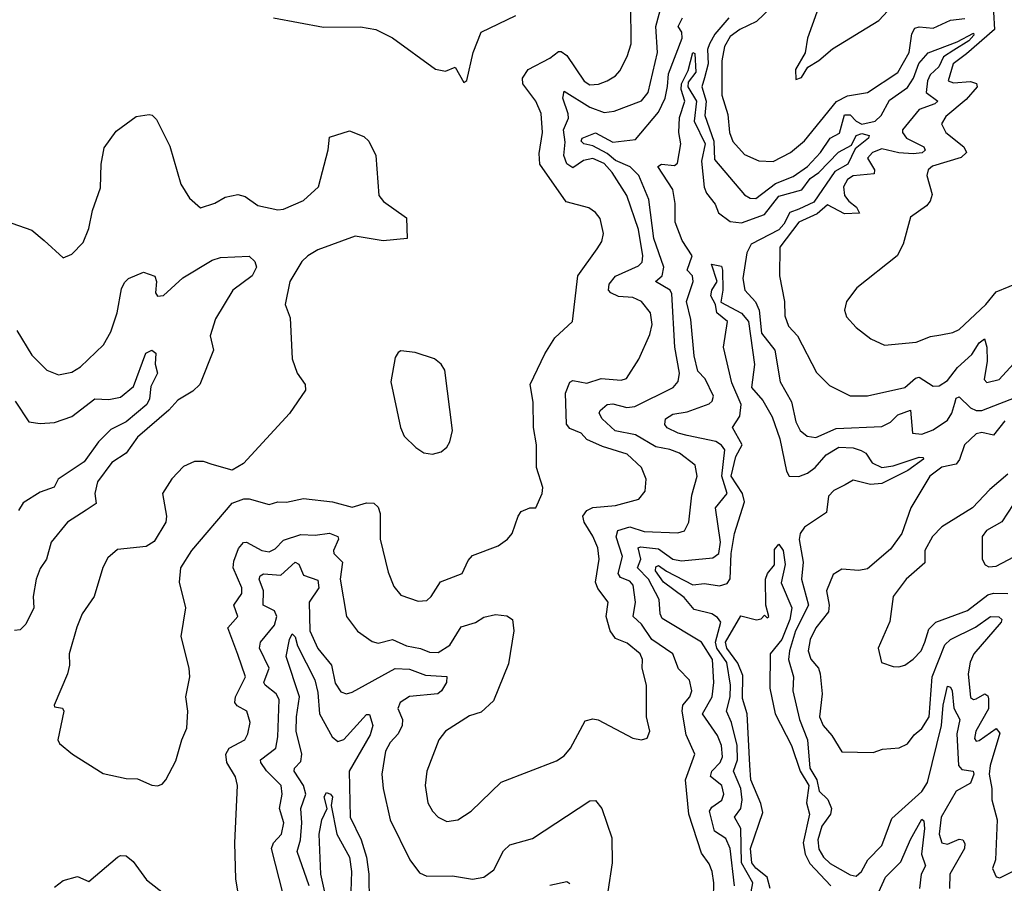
# Model space of a CAD drawing. Extents: x 1493970 to 1595317, y 729910 to 844791.
# Tile 125 of 256: x 1499963 to 1503403, y 806534 to 809549. Entities that reach past the tile are written whole.
import ezdxf

# ---------------------------------------------------------------- set-up
doc = ezdxf.new("R2010")
doc.units = 0

msp = doc.modelspace()

# ---------------------------------------------------------------- linework, layer by layer
at = {"layer": '0CON10XD'}
for points in [[(1501984.3, 807104.3), (1502105, 807040), (1502135, 807034), (1502155, 807040), (1502164.3, 807065), (1502152.7, 807115), (1502152.5, 807225), (1502137.5, 807285), (1502139.2, 807315), (1502130.7, 807335), (1502085, 807371.8), (1502045, 807388.8), (1502025.9, 807415), (1502012.2, 807465), (1502019.1, 807515), (1501983, 807563), (1501974.7, 807585), (1501987.2, 807665), (1501983.1, 807705), (1501965.8, 807745.8), (1501934.7, 807795), (1501930.7, 807815), (1501944.5, 807835), (1501965, 807845.7), (1502045, 807852.4), (1502126.7, 807875), (1502147.8, 807902.2), (1502152.2, 807945), (1502135.6, 807985), (1502085, 808032.5), (1501999, 808059), (1501945, 808083.2), (1501925.2, 808105.2), (1501885, 808121.4), (1501873.8, 808136.2), (1501869.5, 808245), (1501885, 808283.6), (1501895, 808289.6), (1501945, 808279.4), (1501995, 808296.5), (1502065, 808290), (1502083.4, 808296.6), (1502126, 808364), (1502165, 808450), (1502172.2, 808485), (1502167.3, 808525), (1502135.2, 808565.2), (1502105, 808579.2), (1502055, 808582.7), (1502028.2, 808595), (1502020.3, 808605), (1502022.3, 808625), (1502045, 808653.4), (1502125, 808689.5), (1502137.6, 808702.4), (1502140.7, 808725), (1502125, 808816.7), (1502084.8, 808935), (1502033.3, 809015), (1502005, 809047.4), (1501965, 809064.9), (1501932.4, 809057.6), (1501895, 809031.9), (1501875, 809045.9), (1501863.8, 809075), (1501869, 809121), (1501862.9, 809165), (1501880.2, 809205), (1501879.8, 809220.2), (1501860.3, 809275), (1501865, 809299.2), (1501955, 809244.1), (1502005, 809225.2), (1502040.3, 809229.7), (1502135, 809266.3), (1502158.7, 809295), (1502191.5, 809435), (1502185.2, 809525), (1502209, 809611)], [(1502612.4, 809615), (1502536.9, 809543.1), (1502478.8, 809515), (1502445, 809490.9), (1502425.5, 809455.5), (1502416.2, 809405), (1502416.6, 809285), (1502437.5, 809217.5), (1502442.9, 809155), (1502454.3, 809124.3), (1502495, 809078.5), (1502545, 809055.8), (1502595, 809054), (1502655.6, 809085), (1502705, 809126.2), (1502817, 809263), (1502855, 809282.9), (1502924.7, 809295.3), (1503030.9, 809365), (1503070.5, 809435), (1503080, 809500), (1503090.5, 809519.5), (1503105, 809524.1), (1503155, 809519.8), (1503215, 809547.5), (1503265, 809553)], [(1502747.5, 809575), (1502716, 809485), (1502707, 809433), (1502674, 809375), (1502675, 809340), (1502695, 809347.5), (1502717, 809383), (1502755, 809406.2), (1502802.3, 809447.7), (1502965, 809546.2), (1503026.9, 809613.1)], [(1499935, 808838), (1500005, 808814), (1500048.5, 808778.5), (1500115, 808717.5), (1500145, 808730), (1500185, 808771.2), (1500205, 808820), (1500217.4, 808882.6), (1500245, 808962.5), (1500247.1, 809045), (1500258.3, 809101.7), (1500300.3, 809159.7), (1500369.5, 809210.5), (1500415, 809218), (1500425.7, 809215.7), (1500440.5, 809200.5), (1500487.4, 809107.4), (1500525.8, 808975), (1500555.7, 808925.7), (1500595, 808892.5), (1500645, 808908), (1500680.7, 808929.3), (1500725, 808938.2), (1500751.2, 808931.2), (1500795, 808900.4), (1500865, 808884.6), (1500885, 808887.3), (1500955, 808917.3), (1501006.9, 808965), (1501040.6, 809095), (1501045, 809138.8), (1501115, 809161.2), (1501165, 809141.2), (1501183.3, 809125), (1501207.1, 809075), (1501218.2, 808935), (1501234.2, 808914.2), (1501315, 808856.7), (1501316.2, 808785), (1501233.2, 808776.8), (1501135, 808793.5), (1501004.5, 808745), (1500969.6, 808725), (1500948.5, 808705), (1500907.3, 808635), (1500890.8, 808555), (1500908.3, 808508.3), (1500914.5, 808364.5), (1500931.9, 808315), (1500960, 808275), (1500961.1, 808255), (1500906.2, 808173.8), (1500745, 807999.4), (1500705, 807976), (1500635.8, 807995.8), (1500605, 808006), (1500574.2, 808005.8), (1500535, 807988.8), (1500495, 807946.2), (1500461.9, 807895), (1500475.5, 807815.5), (1500473.8, 807795), (1500432.7, 807727.3), (1500405, 807710), (1500305, 807699.1), (1500270.5, 807669.5), (1500254, 807636), (1500223.6, 807535), (1500181.8, 807475), (1500162.4, 807427.6), (1500135.5, 807335), (1500137.3, 807295), (1500130, 807265), (1500082.9, 807155), (1500085, 807150), (1500112.5, 807145), (1500117.5, 807135), (1500096.7, 807035), (1500101.7, 807021.7), (1500147.5, 806985), (1500255, 806916.7), (1500335, 806900), (1500375, 806898.8), (1500425, 806876.2), (1500445, 806873.8), (1500460.5, 806879.5), (1500473.8, 806895), (1500508.9, 806961.1), (1500529.2, 807035), (1500547.5, 807075), (1500550, 807135), (1500543.1, 807185), (1500557.1, 807255), (1500555.6, 807285), (1500527.1, 807395), (1500543.2, 807495), (1500521.1, 807585), (1500525.8, 807635), (1500564.5, 807695.5), (1500705, 807860.5), (1500746, 807876), (1500765, 807876.2), (1500835, 807856.2), (1500865, 807866), (1500895, 807864.3), (1500955, 807876.7), (1501055.8, 807865.8), (1501125, 807846.8), (1501175, 807862), (1501200.3, 807860.3), (1501215, 807846.9), (1501222.9, 807825), (1501222.5, 807735), (1501250.5, 807619.5), (1501270.4, 807570.4), (1501295, 807540), (1501355, 807519.1), (1501385, 807521.4), (1501400.8, 807535), (1501433.7, 807586.3), (1501509.2, 807615), (1501529.9, 807660.1), (1501545, 807678.6), (1501635, 807711.4), (1501667.5, 807735), (1501684, 807755), (1501704, 807815), (1501715, 807831.2), (1501745, 807844), (1501766.7, 807845), (1501788.6, 807895), (1501791.2, 807915), (1501768.6, 807985), (1501768.5, 808065), (1501757.8, 808125), (1501756.5, 808213.5), (1501746.4, 808275), (1501797.9, 808382.1), (1501832.1, 808437.9), (1501894.2, 808495), (1501913.6, 808655), (1501980.6, 808749.4), (1501997.1, 808775), (1502002.7, 808802.7), (1501991.4, 808855), (1501975, 808875.8), (1501951.7, 808891.7), (1501872.6, 808912.6), (1501780.5, 809045), (1501778.1, 809081.9), (1501789, 809155), (1501785, 809221.2), (1501766.8, 809265), (1501721.3, 809325), (1501719.2, 809345), (1501739.5, 809375), (1501815, 809414.5), (1501845, 809438), (1501855, 809438.2), (1501874.2, 809424.2), (1501935, 809334.6), (1501955, 809322.1), (1501985, 809323.5), (1502016, 809335), (1502045, 809353.3), (1502059.5, 809370.5), (1502085, 809420), (1502099.2, 809465), (1502098.2, 809605)], [(1500850, 809555), (1501025, 809522.5), (1501154.2, 809524.2), (1501207.5, 809515), (1501265, 809486.2), (1501416.1, 809376.1), (1501450.7, 809369.3), (1501485, 809383.3), (1501515, 809330), (1501525, 809336.2), (1501547.5, 809435), (1501575, 809505.7), (1501696.8, 809563.2)], [(1502384.8, 806375), (1502387.6, 806535), (1502382.9, 806575), (1502371.9, 806601.9), (1502345, 806638.6), (1502300.5, 806775), (1502288.8, 806895), (1502321.8, 806985), (1502291.6, 807051.6), (1502277.9, 807135), (1502280.4, 807155), (1502304.1, 807185), (1502311.1, 807205), (1502303.2, 807243.2), (1502265, 807281.9), (1502245.2, 807335.2), (1502171.6, 807385), (1502135, 807437.8), (1502106.4, 807465), (1502114.6, 807515), (1502106.5, 807575), (1502095, 807588.4), (1502061.7, 807601.7), (1502054, 807615), (1502068.9, 807675), (1502046.9, 807743.1), (1502052.5, 807765), (1502095, 807778.5), (1502145, 807762.2), (1502262.4, 807757.6), (1502285.3, 807764.7), (1502301.1, 807795), (1502311, 807889), (1502330.5, 807955), (1502323, 807993), (1502268.5, 808035), (1502235, 808048.8), (1502185, 808057.3), (1502115, 808099.1), (1502043.2, 808113.2), (1501997.9, 808155), (1501987.8, 808175), (1501990.6, 808185), (1502015, 808205.3), (1502035, 808208.2), (1502084.8, 808194.8), (1502111.8, 808198.2), (1502245.8, 808264.2), (1502263.8, 808286.2), (1502268.4, 808315), (1502251.6, 808405), (1502241.7, 808591.7), (1502235.1, 808605.1), (1502184.4, 808635), (1502207.6, 808655), (1502214, 808685), (1502178.7, 808785), (1502161.2, 808921.2), (1502126.5, 809005), (1502096.1, 809035), (1502045, 809056.8), (1502015, 809081.4), (1501965, 809108.1), (1501934, 809115), (1501924.8, 809125.2), (1501927.7, 809135), (1501975, 809154.4), (1502035, 809121.9), (1502115, 809131.2), (1502194.4, 809225.6), (1502218.6, 809275), (1502225.9, 809315.9), (1502230.2, 809359.8), (1502277.7, 809485), (1502276, 809505), (1502263.2, 809525), (1502278.3, 809555)], [(1502440.6, 809555), (1502391.3, 809498.7), (1502372.6, 809465), (1502366.1, 809445), (1502367.8, 809395), (1502355, 809346.3), (1502346.5, 809315), (1502361.4, 809265), (1502357.1, 809215), (1502388.6, 809125), (1502390.3, 809060.3), (1502495, 808938), (1502515, 808925.3), (1502534.7, 808924.7), (1502603.2, 808976.8), (1502665, 809001.9), (1502715, 809036.8), (1502761, 809085), (1502795, 809134.8), (1502827.2, 809152.8), (1502845, 809216.6), (1502865, 809217), (1502885.2, 809195), (1502904.8, 809184.8), (1502951.6, 809195), (1502973.1, 809215), (1503002, 809268), (1503065, 809312.1), (1503085.4, 809344.6), (1503104.1, 809395.9), (1503137.2, 809432.8), (1503238.2, 809471.8), (1503295, 809502.5), (1503297, 809495), (1503279.5, 809475), (1503226.8, 809443.2), (1503190.3, 809419.7), (1503174, 809385), (1503143.9, 809356.1), (1503134.8, 809335.2), (1503129.8, 809295), (1503171, 809265), (1503160.3, 809255), (1503105.6, 809235), (1503047.8, 809165), (1503046.9, 809155), (1503061.1, 809135), (1503122, 809105), (1503126.9, 809093.1), (1503115.7, 809084.3), (1503085, 809080.7), (1503035, 809084), (1502975, 809098.1), (1502942.8, 809085), (1502924.7, 809065), (1502949.2, 809025), (1502948.8, 809011.2), (1502875, 809003.7), (1502855, 808991.6), (1502840.8, 808965), (1502845, 808934.7), (1502859.8, 808915), (1502886.6, 808895), (1502897, 808873), (1502845, 808871.4), (1502785, 808902.8), (1502749.4, 808870.6), (1502685, 808842.6), (1502618.5, 808755), (1502617.8, 808655), (1502635.4, 808565), (1502636.8, 808515), (1502649.1, 808479.1), (1502680.8, 808445), (1502746.6, 808316.6), (1502792, 808272), (1502865, 808235.4), (1502925, 808236.2), (1503055, 808264.7), (1503092.6, 808297.4), (1503105, 808300.9), (1503155, 808269.6), (1503175, 808271.1), (1503205, 808289.2), (1503240, 808335), (1503289.5, 808380.5), (1503315, 808421.1), (1503334.1, 808434.1), (1503341.7, 808405), (1503342.9, 808357.1), (1503332.7, 808292.7), (1503342.1, 808282.1), (1503385, 808292.7), (1503435, 808346.9)], [(1503365.6, 809575), (1503368.2, 809515), (1503270.7, 809429.3), (1503224.4, 809395), (1503207.1, 809335), (1503225, 809328.2), (1503285, 809333.8), (1503305.7, 809325.7), (1503308.5, 809315), (1503269.9, 809270.1), (1503198.7, 809211.3), (1503183.6, 809185), (1503198.8, 809155), (1503261.1, 809105), (1503271.1, 809085), (1503252.2, 809067.8), (1503152.4, 809037.6), (1503137.5, 809025), (1503132.5, 809005), (1503150.9, 808939.1), (1503144.4, 808915), (1503131.1, 808898.9), (1503075, 808860), (1503050, 808765), (1503028.8, 808725), (1502887.4, 808612.6), (1502851.4, 808565), (1502844.3, 808535), (1502852, 808512), (1502885, 808474.3), (1502936.2, 808435), (1502985, 808412.2), (1503095, 808422.5), (1503145, 808442.7), (1503180.9, 808449.1), (1503223.6, 808456.4), (1503245, 808466.7), (1503338.2, 808555), (1503375, 808599.2), (1503465, 808636.5)], [(1502460.6, 806525), (1502445, 806655.6), (1502430.3, 806690.3), (1502390, 806715), (1502373.2, 806785), (1502380.8, 806799.2), (1502416.3, 806823.7), (1502423, 806845), (1502416.2, 806875), (1502376.5, 806906.5), (1502380.7, 806925), (1502410, 806955), (1502418.4, 806975), (1502415.2, 807015), (1502400.6, 807049.4), (1502348.3, 807125), (1502381.8, 807185), (1502387.6, 807235), (1502384, 807315), (1502345, 807375.4), (1502207.7, 807457.7), (1502200.3, 807475), (1502197.5, 807525), (1502160, 807595), (1502121.6, 807635), (1502132.6, 807665), (1502123.7, 807705), (1502132, 807708), (1502195, 807701.5), (1502245, 807665.2), (1502275, 807659), (1502385, 807670), (1502406.2, 807685), (1502411.1, 807725), (1502393.6, 807845), (1502434.7, 807895), (1502416.5, 807955), (1502426.6, 808046.6), (1502415, 808063.8), (1502395, 808076.5), (1502295, 808097.6), (1502263.5, 808105), (1502225, 808124), (1502216.4, 808135), (1502218.9, 808155), (1502245, 808171.3), (1502295, 808179.2), (1502372.2, 808207.8), (1502382.4, 808217.6), (1502386.6, 808235), (1502357.9, 808295), (1502332.3, 808322.3), (1502319.8, 808375), (1502308, 808502), (1502292.3, 808565), (1502315.4, 808635), (1502313.5, 808655), (1502295.4, 808675), (1502312.9, 808725), (1502278.1, 808778.1), (1502252.6, 808842.6), (1502252.6, 808907.4), (1502245, 808955.9), (1502193, 809037), (1502205.3, 809044.7), (1502250.2, 809039.8), (1502261.4, 809048.6), (1502272.5, 809115), (1502266.2, 809155), (1502267.8, 809207.8), (1502286.9, 809265), (1502273.6, 809305), (1502274.8, 809325), (1502298.8, 809371.2), (1502315, 809434.4), (1502321.3, 809431.3), (1502325, 809365.7), (1502299, 809331), (1502297.2, 809315), (1502328.2, 809265), (1502319.9, 809195), (1502358.3, 809115), (1502345.1, 809055), (1502354.8, 808964.8), (1502362.8, 808942.8), (1502392.7, 808905), (1502405, 808874.4), (1502445, 808844.7), (1502485, 808839.5), (1502565, 808869.3), (1502615, 808932.6), (1502695.3, 808954.7), (1502725, 808994.9), (1502754.8, 809015), (1502823.6, 809086.4), (1502869.2, 809110.8), (1502885.3, 809145), (1502905, 809151.9), (1502931.1, 809145), (1502928.2, 809135), (1502881.4, 809098.6), (1502856.6, 809045), (1502811.5, 809018.5), (1502737.9, 808912.1), (1502685, 808887.7), (1502654, 808876), (1502632.5, 808835), (1502615, 808815.7), (1502519, 808765), (1502503.7, 808735), (1502489.2, 808645), (1502496, 808605), (1502533.6, 808563.6), (1502547, 808535), (1502555.2, 808455), (1502600.8, 808395), (1502619.8, 808285), (1502659.2, 808215), (1502675.2, 808145.2), (1502689.6, 808115), (1502714.7, 808094.7), (1502745, 808090), (1502815, 808121.5), (1502975, 808129.1), (1503005, 808143.9), (1503031.2, 808168.8), (1503075, 808185.6), (1503082.5, 808105), (1503115, 808102.3), (1503155, 808117.4), (1503205, 808151.1), (1503219.7, 808175), (1503229.8, 808209.8)], [(1499953.4, 808463.4), (1500005, 808378.1), (1500057.5, 808325), (1500098.5, 808308.5), (1500145, 808318.8), (1500175, 808336.9), (1500255.9, 808414.1), (1500281, 808459), (1500303.4, 808525), (1500318.7, 808608.7), (1500328.7, 808631.3), (1500343.1, 808645), (1500395, 808667.5), (1500435, 808653.3), (1500441.4, 808635), (1500437.5, 808595), (1500445, 808584), (1500465, 808585.6), (1500532.7, 808647.3), (1500635, 808709.3), (1500665, 808718.7), (1500765, 808723.8), (1500784, 808705), (1500790.6, 808685), (1500775, 808654.6), (1500707.1, 808605), (1500646.9, 808505), (1500628.1, 808445), (1500640.6, 808395), (1500592.5, 808275), (1500567.9, 808252.1), (1500515, 808220.9), (1500484.3, 808185.7), (1500375, 808091.6), (1500334.8, 808035.2), (1500285, 808002.5), (1500234.6, 807935), (1500226.1, 807895), (1500230.6, 807859.4), (1500195, 807836.5), (1500130.5, 807795), (1500072.9, 807725), (1500056.6, 807665), (1500035, 807633.3), (1500020.7, 807595), (1500009.7, 807535), (1500012.9, 807495), (1499985, 807438.9), (1499965, 807419.1), (1499945, 807415.7)], [(1502508.3, 806448.3), (1502524.9, 806534.9), (1502485.1, 806605), (1502483, 806725), (1502460.3, 806765), (1502483, 806795), (1502487.3, 806825), (1502482.7, 806865), (1502457, 806925), (1502470.3, 806965), (1502469.3, 807015), (1502449.4, 807095), (1502432.8, 807135), (1502445.4, 807185), (1502446.8, 807225), (1502433.3, 807305), (1502399.2, 807355), (1502393.9, 807375), (1502412.3, 807445), (1502401.3, 807461.4), (1502380.9, 807475), (1502319.6, 807489.6), (1502285, 807531), (1502211.8, 807585), (1502184.9, 807625), (1502185, 807638.8), (1502195, 807643.2), (1502222.9, 807622.9), (1502315, 807576.2), (1502355, 807580.7), (1502407.8, 807572.2), (1502435, 807580.8), (1502445, 807596.2), (1502448.2, 807685), (1502460.3, 807755), (1502494.8, 807865), (1502487.9, 807895), (1502449.2, 807955), (1502465, 808023.5), (1502487.5, 808065), (1502453.1, 808125), (1502478.7, 808165), (1502483.4, 808205), (1502450.5, 808280.5), (1502421.5, 808405), (1502435.6, 808495), (1502398.8, 808525), (1502393.8, 808555), (1502377.3, 808585), (1502381.6, 808605), (1502399.4, 808635), (1502380, 808695), (1502415, 808688), (1502418.5, 808675), (1502419.4, 808605), (1502412.7, 808562.7), (1502485, 808524.7), (1502509.5, 808495), (1502530, 808345), (1502519.3, 808265), (1502559.4, 808219.4), (1502591.8, 808161.8), (1502619.1, 808085), (1502642.2, 807972.2), (1502651.1, 807955), (1502685, 807953.8), (1502715, 807965.2), (1502742.1, 807985), (1502780.5, 808029.5), (1502825, 808056.4), (1502875, 808054.4), (1502902.9, 808045), (1502919.4, 808035), (1502941.9, 808001.9), (1502975, 807985.3), (1503015, 807991), (1503105, 808021.5), (1503119.8, 808019.8), (1503121.1, 808015), (1503065.7, 807975), (1502975, 807930), (1502935, 807926.5), (1502875, 807941.6), (1502846.7, 807925), (1502807.3, 807905), (1502789.2, 807885), (1502781.7, 807828.3), (1502705, 807776.8), (1502689.5, 807755), (1502685.8, 807734.2), (1502700.3, 807655), (1502694.2, 807595), (1502719.2, 807505), (1502673.1, 807415), (1502652.2, 807345), (1502649.6, 807315), (1502667, 807255), (1502664, 807205), (1502687.7, 807105), (1502715.2, 807035), (1502724.1, 806935), (1502747.8, 806895), (1502755.8, 806855), (1502786.5, 806826.5), (1502799.7, 806795), (1502795.3, 806775), (1502765, 806733.1), (1502751.7, 806685), (1502755, 806652.5), (1502770.8, 806625), (1502795, 806602.5), (1502865, 806562.7), (1502885, 806557.9), (1502904.6, 806575), (1502925.8, 806615), (1502974.7, 806665), (1503010, 806760), (1503115, 806854.6), (1503135, 806885.4), (1503183.5, 807085), (1503188.9, 807155), (1503205, 807221.4), (1503215, 807218.1), (1503220.7, 807205), (1503226.7, 807145), (1503247.6, 807105), (1503236.8, 807055), (1503242.7, 806945), (1503255, 806931), (1503294.5, 806925), (1503296.7, 806915), (1503285, 806883.2), (1503235, 806854.8), (1503182.4, 806765), (1503175.6, 806705), (1503184.4, 806674.4), (1503205, 806670.3), (1503245, 806688.1), (1503258.5, 806685), (1503265, 806672.5), (1503263.5, 806655), (1503212.5, 806565), (1503212, 806515)], [(1499947.2, 808217.2), (1499995, 808144.5), (1500035, 808138.8), (1500085, 808142.3), (1500145, 808163.2), (1500225, 808225.4), (1500275, 808223.2), (1500315, 808231.2), (1500361.2, 808268.8), (1500403.6, 808385), (1500425, 808395.4), (1500439.1, 808385), (1500436, 808346), (1500444.6, 808315), (1500421.2, 808268.8), (1500416.7, 808225), (1500407.2, 808205), (1500335, 808145.2), (1500281.4, 808118.6), (1500237.8, 808075), (1500187.7, 808005), (1500097.1, 807945), (1500083.2, 807916.8), (1500035, 807899.1), (1499975, 807862.1), (1499959.2, 807835)], [(1501405, 808032.5), (1501435, 808040), (1501455, 808056.7), (1501466.2, 808075), (1501475.7, 808114.3), (1501448, 808325), (1501435.7, 808345.7), (1501412.5, 808365), (1501345, 808387.5), (1501295, 808392.5), (1501285, 808387.5), (1501275, 808370), (1501260, 808285), (1501293.8, 808125), (1501306.7, 808095), (1501346.7, 808055), (1501375, 808036.7), (1501405, 808032.5)], [(1503229.8, 808209.8), (1503235, 808227.3), (1503245, 808232.3), (1503285, 808193.4), (1503305, 808184.6), (1503325, 808184.3), (1503465, 808238.8)], [(1503405, 808147.8), (1503365, 808098.1), (1503325, 808107.9), (1503305, 808102.8), (1503264.5, 808065), (1503246.4, 808013.6), (1503235, 807997.5), (1503185, 807986.4), (1503142.7, 807955), (1503076.9, 807845), (1503045.3, 807755), (1503005, 807700.8), (1502925, 807631.4), (1502895, 807625.7), (1502835, 807630.6), (1502805, 807611.5), (1502781.9, 807555), (1502791, 807505), (1502789, 807481), (1502744.8, 807425.2), (1502725, 807384.4), (1502717.5, 807345), (1502726.7, 807316.7), (1502753.7, 807285), (1502760.2, 807265), (1502767.1, 807195), (1502757.1, 807115), (1502769.7, 807085), (1502799.9, 807049.9), (1502835, 806992.5), (1502945, 806990), (1502977.9, 807002.1), (1503036.1, 807006.1), (1503065, 807020.8), (1503088.3, 807051.7), (1503115, 807074.2), (1503140.5, 807115), (1503150.7, 807255), (1503195, 807366), (1503214.6, 807385), (1503302.4, 807427.6), (1503355, 807464.7), (1503383.4, 807463.4), (1503394.4, 807455), (1503392.5, 807445), (1503296.7, 807335), (1503284, 807306), (1503276.7, 807265), (1503285, 807182.2), (1503295, 807175.3), (1503305, 807177.7), (1503335, 807194.7), (1503345, 807188.1), (1503347.6, 807177.6), (1503347.4, 807142.6), (1503303.6, 807065), (1503298.7, 807038.7), (1503305, 807029.4), (1503315, 807032.2), (1503375, 807073.9), (1503387.6, 807057.6), (1503354.1, 806945), (1503350.5, 806915), (1503359.3, 806865), (1503358.9, 806825), (1503377.5, 806755), (1503371.8, 806615), (1503362.2, 806585), (1503375, 806556.2), (1503387.9, 806552.1), (1503434.5, 806575.5)], [(1503415, 807961.9), (1503352, 807908), (1503291.5, 807845), (1503185, 807778.8), (1503151.9, 807745), (1503125.9, 807695), (1503125, 807652.9), (1503060, 807595), (1503014.6, 807535.4), (1503002.6, 807447.4), (1502962.5, 807355), (1502974.3, 807304.3), (1503015, 807290), (1503035, 807289.4), (1503055, 807295.6), (1503085, 807316.5), (1503112.2, 807345), (1503125, 807376), (1503139.2, 807420.8), (1503164.3, 807445.7), (1503275, 807485.6), (1503345, 807541), (1503365, 807546.3), (1503415, 807545.2)], [(1503433.5, 807856.5), (1503394.3, 807795.7), (1503340.6, 807765), (1503325.6, 807745), (1503325.7, 807665.7), (1503335.6, 807645.6), (1503348.7, 807638.7), (1503375, 807640.9), (1503478.8, 807695)], [(1500732.2, 806465), (1500718.5, 806548.5), (1500714.1, 806675), (1500724.5, 806875), (1500717.1, 806905), (1500686.7, 806955), (1500683.5, 806985), (1500695.4, 807005), (1500750, 807035), (1500760.4, 807055), (1500768.5, 807095), (1500756.5, 807135), (1500722.7, 807152.7), (1500714.7, 807165), (1500716.8, 807185), (1500751.6, 807255), (1500725, 807332.2), (1500690.4, 807425), (1500725.5, 807465), (1500710.8, 807505), (1500739.2, 807545), (1500739.3, 807565), (1500708.5, 807635), (1500711.1, 807658.9), (1500728, 807702), (1500745, 807723.1), (1500755, 807724.7), (1500808.9, 807695), (1500835, 807691.1), (1500855, 807701.4), (1500885, 807731.9), (1500945, 807751.8), (1500995, 807748.7), (1501045, 807756.3), (1501074.4, 807745), (1501077.1, 807735), (1501059.1, 807695), (1501060.4, 807685), (1501091.4, 807655), (1501082.8, 807595), (1501104.5, 807465), (1501143.4, 807413.4), (1501195, 807377.8), (1501215, 807372.2), (1501265, 807385.3), (1501315, 807363.2), (1501363.9, 807353.9), (1501395, 807340.9), (1501425, 807340), (1501465.9, 807365), (1501505, 807428.8), (1501555.3, 807444.7), (1501585, 807463.3), (1501625, 807472.2), (1501665, 807466.9), (1501684.6, 807454.6), (1501690, 807415), (1501670.6, 807299.4), (1501618.9, 807171.1), (1501575, 807131.1), (1501535, 807118), (1501451.2, 807065), (1501426.9, 807035), (1501385.4, 806925), (1501379.7, 806875), (1501389.3, 806815), (1501405, 806785.6), (1501424.7, 806764.7), (1501455, 806749.5), (1501493.8, 806755), (1501540, 806785), (1501645, 806886.7), (1501838.5, 806961.5), (1501865, 806978.9), (1501887.8, 807005), (1501939.2, 807100.8), (1501965, 807108), (1501984.3, 807104.3)], [(1502585.5, 806515.5), (1502574.6, 806555), (1502535, 806585.9), (1502520.4, 806605), (1502516.4, 806655), (1502559.2, 806780.8), (1502552.3, 806812.3), (1502517.7, 806895), (1502513.7, 806946.3), (1502504.5, 807125), (1502488.4, 807178.4), (1502489.2, 807259.2), (1502472.1, 807302.1), (1502434, 807355), (1502428.8, 807375), (1502482.2, 807467.8), (1502537, 807453), (1502553.3, 807456.7), (1502565, 807470), (1502575, 807460), (1502580, 807465), (1502569.4, 807505), (1502569.2, 807595), (1502575.3, 807615), (1502599.6, 807645), (1502600.6, 807699.4), (1502615, 807718.1), (1502630, 807695), (1502637, 807647), (1502622.9, 807582.9), (1502660.4, 807495), (1502654.1, 807455), (1502625.7, 807385), (1502584.5, 807335), (1502583.8, 807215), (1502602.4, 807125), (1502660.1, 807015), (1502689.4, 806925), (1502719.8, 806875), (1502712.3, 806815), (1502721.9, 806775), (1502699.8, 806675), (1502706.9, 806635), (1502723.2, 806603.2), (1502796.5, 806525)], [(1500864.8, 807044.8), (1500869, 807175), (1500859.2, 807195), (1500820.2, 807225), (1500816, 807235), (1500834.8, 807285), (1500800.7, 807355), (1500804.5, 807375.5), (1500853, 807435), (1500861.3, 807465), (1500852.9, 807485), (1500813.8, 807505), (1500814.3, 807555), (1500800.2, 807595), (1500803, 807607), (1500815, 807614.4), (1500875, 807610), (1500925, 807654.6), (1500937.9, 807647.9), (1500955, 807609.7), (1501005, 807591.5), (1501008, 807565), (1500974, 807515), (1500976.2, 807415), (1501005, 807353.1), (1501051.9, 807295), (1501065, 807232.5), (1501085, 807201.9), (1501105, 807195.5), (1501125, 807200.4), (1501275, 807283.4), (1501325, 807281.5), (1501380.3, 807260.3), (1501455, 807255.6), (1501453.8, 807235), (1501436.8, 807205), (1501424.4, 807195), (1501325, 807185.2), (1501291.8, 807165), (1501283.9, 807143.9), (1501300.3, 807105), (1501299, 807085), (1501284.9, 807055.1), (1501257.3, 807025), (1501241.3, 806995), (1501228.4, 806915), (1501232.7, 806865), (1501256.9, 806755), (1501326.2, 806615), (1501360.2, 806570.2), (1501385, 806558.5), (1501475, 806560), (1501545, 806548.5), (1501585, 806555.4), (1501619.8, 806580.2), (1501653.2, 806646.8), (1501675, 806667.3), (1501755, 806690), (1501955, 806821.5), (1501975, 806823.1), (1501997.1, 806795), (1502032.1, 806692.1), (1502032.8, 806605), (1502018.2, 806505)], [(1500973.9, 806525), (1500931.9, 806645), (1500944.3, 806685), (1500948.8, 806745), (1500944.8, 806795), (1500963, 806845), (1500955, 806874.7), (1500922, 806925), (1500923.6, 806935), (1500945, 806958.5), (1500948.9, 806985), (1500929.4, 807065), (1500930.1, 807115), (1500941.1, 807185), (1500893.9, 807325), (1500906.1, 807385), (1500915, 807404.3), (1500925, 807394.2), (1500933.2, 807363.2), (1500993.8, 807243.8), (1501005, 807199.2), (1501010, 807125), (1501055, 807044.6), (1501075, 807028.7), (1501095, 807035.3), (1501175, 807123.3), (1501185, 807122.5), (1501197.3, 807085), (1501187.8, 807052.2), (1501113.8, 806925), (1501117.4, 806765), (1501156.5, 806685), (1501174.8, 806625), (1501182.9, 806565), (1501183.8, 806465)], [(1500883.1, 806495), (1500842.9, 806655), (1500849.7, 806675), (1500877.9, 806705), (1500886, 806745), (1500871.1, 806795), (1500879.7, 806845), (1500876.8, 806875), (1500825.7, 806925.7), (1500805.3, 806955), (1500804.7, 806965), (1500857.6, 807005), (1500864.8, 807044.8)], [(1501040, 806455), (1501014.9, 806564.9), (1501009.7, 806705), (1501019, 806755), (1501037.5, 806795), (1501026.7, 806835), (1501035, 806850.5), (1501049.3, 806845), (1501055.8, 806835), (1501050.8, 806805), (1501070.5, 806705), (1501115, 806624.2), (1501122.6, 806575), (1501118, 806435)], [(1502965, 806503.3), (1502987.6, 806555), (1503041.9, 806608.1), (1503075, 806686.7), (1503115, 806756.9), (1503121.7, 806751.7), (1503124.1, 806725), (1503113.3, 806635), (1503128.2, 806595), (1503112.2, 806565), (1503106.9, 806515)], [(1500085, 806520), (1500115, 806543.1), (1500165, 806557.1), (1500205, 806540), (1500305, 806624.5), (1500315, 806630.5), (1500335, 806630), (1500359.7, 806609.7), (1500405.6, 806545.6), (1500595, 806397.5)], [(1501815, 806527.3), (1501875, 806539.4), (1501885, 806533.3)]]:
    msp.add_lwpolyline(points, dxfattribs=at)

doc.saveas('drawing.dxf')
